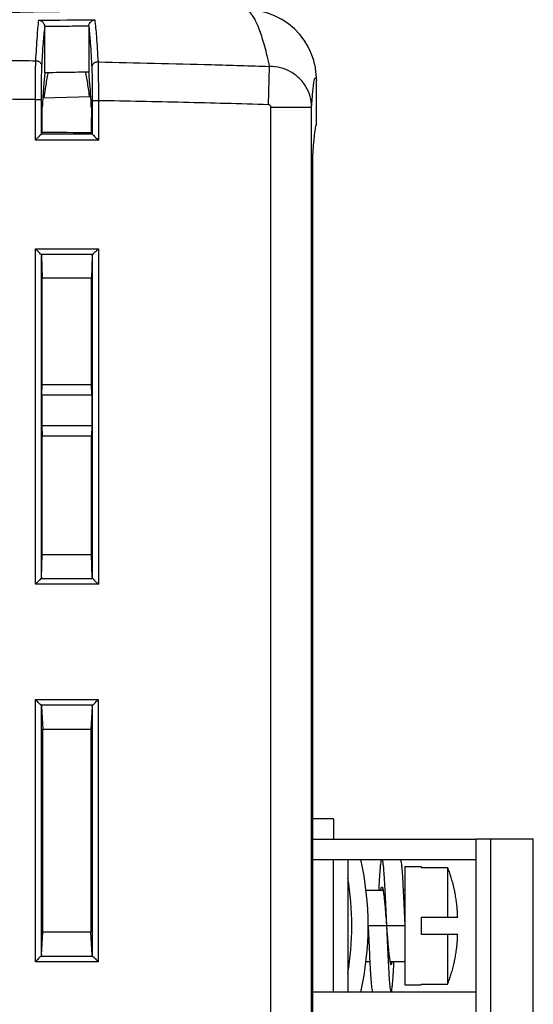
# Model space of a CAD drawing. Header units: millimetres. Extents: x 0 to 420, y 0 to 297.
# Tile 18 of 23: x 235 to 260, y 150 to 198. Entities that reach past the tile are written whole.
import ezdxf

# ---------------------------------------------------------------- set-up
doc = ezdxf.new("R2010")
doc.units = ezdxf.units.MM
doc.layers.add('Line', color=3, linetype='CONTINUOUS', lineweight=25)

msp = doc.modelspace()

# ---------------------------------------------------------------- linework, layer by layer
at = {"layer": 'Line', "color": 7, "linetype": 'Continuous'}
for p, q in [((236.362, 195.412), (236.362, 197.634)), ((238.513, 197.659), (238.513, 195.444)), ((247.327, 193.833), (247.381, 195.71)), ((249.601, 195.774), (249.688, 194.998)), ((238.513, 195.444), (238.513, 195.431)), ((249.688, 192.814), (249.688, 194.998)), ((235.893, 192.095), (235.893, 194.08)), ((235.893, 194.08), (236.193, 194.08)), ((236.193, 192.395), (236.193, 194.08)), ((236.259, 194.17), (238.61, 194.232)), ((238.682, 194.03), (238.682, 192.394)), ((238.982, 194.03), (238.682, 194.03)), ((238.982, 194.03), (238.982, 192.093)), ((236.226, 192.462), (236.226, 193.708)), ((236.226, 193.708), (236.231, 193.708)), ((247.443, 103.29), (247.443, 193.71)), ((247.443, 193.71), (249.443, 193.71)), ((249.443, 103.29), (249.443, 193.71)), ((238.649, 192.46), (238.649, 193.212)), ((249.688, 192.814), (249.678, 192.817)), ((236.193, 192.395), (236.226, 192.462)), ((238.649, 192.46), (238.682, 192.394)), ((249.487, 191.337), (249.487, 191.13)), ((249.487, 191.13), (249.487, 105.87)), ((249.46, 190.16), (249.46, 106.84)), ((249.487, 190.158), (249.46, 190.158)), ((249.487, 190.603), (249.462, 190.603)), ((235.893, 170.327), (235.893, 186.773)), ((235.893, 186.773), (238.982, 186.773)), ((238.982, 186.773), (238.982, 170.327)), ((236.152, 186.513), (238.723, 186.513)), ((236.193, 186.43), (236.226, 185.33)), ((236.193, 170.67), (236.193, 186.43)), ((238.682, 186.43), (238.649, 185.33)), ((238.682, 186.43), (238.682, 170.67)), ((236.226, 180.12), (236.226, 185.33)), ((238.649, 185.33), (236.226, 185.33)), ((238.649, 180.12), (238.649, 185.33)), ((236.21, 179.6), (236.226, 180.12)), ((236.226, 180.12), (238.649, 180.12)), ((238.665, 179.6), (238.649, 180.12)), ((236.21, 179.6), (236.21, 178.1)), ((238.665, 179.6), (236.21, 179.6)), ((238.665, 179.6), (238.665, 178.1)), ((236.21, 178.1), (236.226, 177.58)), ((238.665, 178.1), (236.21, 178.1)), ((238.665, 178.1), (238.649, 177.58)), ((236.226, 171.77), (236.226, 177.58)), ((238.649, 177.58), (236.226, 177.58)), ((238.649, 171.77), (238.649, 177.58)), ((236.193, 170.67), (236.226, 171.77)), ((238.649, 171.77), (236.226, 171.77)), ((238.682, 170.67), (238.649, 171.77)), ((238.723, 170.587), (236.152, 170.587)), ((238.982, 170.327), (235.893, 170.327)), ((249.487, 166.142), (249.46, 166.142)), ((235.898, 151.827), (235.898, 164.673)), ((235.898, 164.673), (238.977, 164.673)), ((238.977, 164.673), (238.977, 151.827)), ((236.158, 164.413), (238.717, 164.413)), ((236.198, 164.333), (236.264, 163.23)), ((236.198, 152.167), (236.198, 164.333)), ((238.677, 164.333), (238.611, 163.23)), ((238.677, 164.333), (238.677, 152.167)), ((236.264, 153.27), (236.264, 163.23)), ((236.264, 163.23), (238.611, 163.23)), ((238.611, 163.23), (238.611, 153.27)), ((250.512, 158.83), (249.487, 158.83)), ((250.512, 158.83), (250.512, 157.82)), ((257.512, 157.82), (249.487, 157.82)), ((257.511, 118.53), (257.511, 157.85)), ((257.511, 157.85), (260.312, 157.85)), ((258.234, 118.53), (258.234, 157.85)), ((260.312, 118.53), (260.312, 157.85)), ((249.487, 156.84), (257.512, 156.84)), ((250.512, 150.34), (250.512, 156.84)), ((251.212, 156.84), (251.212, 150.34)), ((251.218, 156.818), (251.302, 156.84)), ((254.012, 156.49), (254.012, 150.69)), ((254.012, 156.49), (254.812, 156.49)), ((254.812, 156.49), (254.812, 156.447)), ((254.812, 156.447), (256.112, 156.447)), ((256.112, 156.447), (256.112, 154.015)), ((251.212, 155.34), (251.305, 155.34)), ((252.111, 155.34), (252.944, 155.34)), ((253.931, 155.34), (254.012, 155.34)), ((254.812, 154.015), (254.812, 153.165)), ((254.812, 154.015), (256.603, 154.015)), ((254.012, 153.59), (252.212, 153.59)), ((236.198, 152.167), (236.264, 153.27)), ((238.611, 153.27), (236.264, 153.27)), ((238.677, 152.167), (238.611, 153.27)), ((256.603, 153.165), (254.812, 153.165)), ((256.112, 153.165), (256.112, 150.733)), ((238.717, 152.087), (236.158, 152.087)), ((238.977, 151.827), (235.898, 151.827)), ((251.212, 151.84), (251.305, 151.84)), ((252.111, 151.84), (252.294, 151.84)), ((253.281, 151.84), (254.012, 151.84)), ((254.012, 150.69), (254.812, 150.69)), ((254.812, 150.733), (254.812, 150.69)), ((254.812, 150.733), (256.112, 150.733)), ((257.512, 150.34), (249.487, 150.34)), ((251.218, 150.362), (251.302, 150.34))]:
    msp.add_line(p, q, dxfattribs=at)
msp.add_lwpolyline([(249.601, 195.774), (249.588, 195.829), (249.545, 195.991), (249.486, 196.18), (249.394, 196.417), (249.257, 196.699), (249.074, 196.997), (248.856, 197.28), (248.602, 197.546), (248.31, 197.791), (247.988, 198.005), (247.65, 198.179), (247.299, 198.315), (246.927, 198.415)], dxfattribs=at)
for centre, radius, start, end in [((236.908, -620.115), 812.21, 89.853679, 90.071631), ((236.908, -620.115), 812.51, 89.874879, 90.050459), ((236.908, -620.115), 812.577, 89.877241, 90.048103), ((237.212, 153.59), 15, 347.4837, 12.5163), ((237.212, 153.59), 14.2, 350.5238, 9.4762)]:
    msp.add_arc(centre, radius, start, end, dxfattribs=at)
for points in [[(163.256, 193.89), (190.782, 196.835), (218.495, 198.373), (246.179, 198.492)], [(236.064, 197.971), (236.978, 197.981), (237.892, 197.99), (238.805, 197.998)], [(236.509, 195.294), (236.518, 195.335), (236.526, 195.376), (236.536, 195.417)], [(238.336, 195.443), (238.347, 195.397), (238.357, 195.351), (238.367, 195.304)], [(249.543, 192.098), (249.512, 191.776), (249.492, 191.453), (249.472, 191.13)], [(249.56, 192.255), (249.554, 192.203), (249.548, 192.15), (249.543, 192.098)], [(249.461, 190.479), (249.46, 190.427), (249.46, 190.374), (249.46, 190.322)], [(249.46, 190.322), (249.46, 190.268), (249.46, 190.214), (249.46, 190.16)]]:
    msp.add_open_spline(points, degree=3, dxfattribs=at)
for points, knots in [([(247.381, 195.71), (247.344, 195.884), (247.269, 196.212), (247.15, 196.675), (247.031, 197.083), (246.912, 197.437), (246.794, 197.739), (246.675, 197.989), (246.556, 198.19), (246.436, 198.342), (246.313, 198.446), (246.222, 198.484), (246.179, 198.492)], [0, 0, 0, 0, 0.532616, 1.009905, 1.434292, 1.807316, 2.130547, 2.406116, 2.637166, 2.828081, 2.98489, 3.116842, 3.116842, 3.116842, 3.116842]), ([(235.917, 195.986), (235.938, 196.388), (235.977, 197.051), (236.031, 197.712), (236.064, 197.971)], [0, 0, 0, 0, 1.207403, 1.990558, 1.990558, 1.990558, 1.990558]), ([(236.359, 197.677), (236.351, 197.733), (236.307, 197.835), (236.195, 197.935), (236.106, 197.966), (236.064, 197.971)], [0, 0, 0, 0, 0.1700648, 0.3153344, 0.4428839, 0.4428839, 0.4428839, 0.4428839]), ([(238.515, 197.698), (238.523, 197.754), (238.565, 197.856), (238.675, 197.959), (238.763, 197.991), (238.805, 197.998)], [0, 0, 0, 0, 0.169823, 0.3151191, 0.4427528, 0.4427528, 0.4427528, 0.4427528]), ([(238.805, 197.998), (238.841, 197.728), (238.9, 197.038), (238.944, 196.348), (238.967, 195.929)], [0, 0, 0, 0, 0.816657, 2.074797, 2.074797, 2.074797, 2.074797]), ([(236.213, 195.7), (236.235, 196.089), (236.275, 196.734), (236.33, 197.379), (236.362, 197.634)], [0, 0, 0, 0, 1.167143, 1.939691, 1.939691, 1.939691, 1.939691]), ([(236.359, 197.677), (236.719, 197.681), (237.437, 197.688), (238.156, 197.695), (238.515, 197.698)], [0, 0, 0, 0, 1.078524, 2.156484, 2.156484, 2.156484, 2.156484]), ([(236.359, 197.677), (236.36, 197.672), (236.361, 197.663), (236.362, 197.648), (236.362, 197.639), (236.362, 197.634)], [0, 0, 0, 0, 0.01435513, 0.02871068, 0.04307135, 0.04307135, 0.04307135, 0.04307135]), ([(238.513, 197.659), (238.513, 197.664), (238.513, 197.672), (238.514, 197.685), (238.515, 197.694), (238.515, 197.698)], [0, 0, 0, 0, 0.01290198, 0.02579976, 0.03869718, 0.03869718, 0.03869718, 0.03869718]), ([(238.513, 197.659), (238.546, 197.393), (238.601, 196.721), (238.641, 196.049), (238.662, 195.645)], [0, 0, 0, 0, 0.804946, 2.020525, 2.020525, 2.020525, 2.020525]), ([(233.965, 196.016), (234.181, 196.013), (234.614, 196.007), (235.265, 195.997), (235.7, 195.99), (235.917, 195.986)], [0, 0, 0, 0, 0.648787, 1.299759, 1.95293, 1.95293, 1.95293, 1.95293]), ([(235.893, 194.08), (235.893, 194.247), (235.894, 194.57), (235.898, 195.028), (235.903, 195.426), (235.909, 195.739), (235.914, 195.916), (235.917, 195.986)], [0, 0, 0, 0, 0.500147, 0.96847, 1.375297, 1.694748, 1.906452, 1.906452, 1.906452, 1.906452]), ([(235.917, 195.986), (235.969, 195.985), (236.071, 195.958), (236.184, 195.85), (236.213, 195.749), (236.213, 195.7)], [0, 0, 0, 0, 0.1531257, 0.3033778, 0.4503553, 0.4503553, 0.4503553, 0.4503553]), ([(236.193, 194.08), (236.193, 194.222), (236.193, 194.496), (236.196, 194.886), (236.2, 195.224), (236.205, 195.49), (236.21, 195.641), (236.213, 195.7)], [0, 0, 0, 0, 0.424394, 0.822726, 1.169281, 1.440915, 1.620509, 1.620509, 1.620509, 1.620509]), ([(238.967, 195.929), (238.915, 195.93), (238.81, 195.905), (238.692, 195.797), (238.662, 195.694), (238.662, 195.645)], [0, 0, 0, 0, 0.1561317, 0.3091276, 0.4584196, 0.4584196, 0.4584196, 0.4584196]), ([(238.662, 195.645), (238.665, 195.584), (238.67, 195.432), (238.675, 195.166), (238.679, 194.829), (238.682, 194.442), (238.682, 194.17), (238.682, 194.03)], [0, 0, 0, 0, 0.182274, 0.454225, 0.799253, 1.194574, 1.615032, 1.615032, 1.615032, 1.615032]), ([(238.967, 195.929), (238.97, 195.858), (238.974, 195.68), (238.979, 195.366), (238.982, 194.97), (238.983, 194.515), (238.983, 194.195), (238.982, 194.03)], [0, 0, 0, 0, 0.214778, 0.534642, 0.939582, 1.404257, 1.899763, 1.899763, 1.899763, 1.899763]), ([(238.967, 195.929), (239.888, 195.91), (241.744, 195.869), (244.548, 195.796), (246.432, 195.74), (247.381, 195.71)], [0, 0, 0, 0, 2.763035, 5.568262, 8.416924, 8.416924, 8.416924, 8.416924]), ([(249.443, 193.71), (249.442, 193.885), (249.393, 194.236), (249.184, 194.725), (248.853, 195.143), (248.422, 195.463), (247.92, 195.664), (247.561, 195.71), (247.381, 195.71)], [0, 0, 0, 0, 0.524172, 1.048524, 1.575345, 2.106103, 2.641226, 3.180034, 3.180034, 3.180034, 3.180034]), ([(236.362, 195.415), (236.35, 195.313), (236.326, 195.082), (236.294, 194.697), (236.262, 194.23), (236.241, 193.892), (236.231, 193.708)], [0, 0, 0, 0, 0.308264, 0.694449, 1.16118, 1.711496, 1.711496, 1.711496, 1.711496]), ([(236.33, 194.172), (236.349, 194.325), (236.4, 194.701), (236.463, 195.074), (236.509, 195.294)], [0, 0, 0, 0, 0.462698, 1.135708, 1.135708, 1.135708, 1.135708]), ([(236.362, 195.412), (236.721, 195.418), (237.438, 195.429), (238.154, 195.439), (238.513, 195.444)], [0, 0, 0, 0, 1.075606, 2.151135, 2.151135, 2.151135, 2.151135]), ([(238.367, 195.304), (238.413, 195.079), (238.471, 194.721), (238.519, 194.362), (238.535, 194.231)], [0, 0, 0, 0, 0.689573, 1.086871, 1.086871, 1.086871, 1.086871]), ([(238.643, 193.688), (238.63, 193.931), (238.604, 194.367), (238.562, 194.948), (238.53, 195.286), (238.513, 195.431)], [0, 0, 0, 0, 0.729951, 1.310306, 1.748299, 1.748299, 1.748299, 1.748299]), ([(249.443, 193.71), (249.451, 193.846), (249.468, 194.094), (249.495, 194.431), (249.524, 194.7), (249.546, 194.905), (249.581, 195.041), (249.587, 195.128), (249.645, 195.166), (249.669, 195.076), (249.68, 195.035), (249.688, 194.998)], [0, 0, 0, 0, 0.407838, 0.745243, 1.015102, 1.219533, 1.36044, 1.440664, 1.470893, 1.524598, 1.63596, 1.63596, 1.63596, 1.63596]), ([(235.893, 194.08), (235.574, 194.085), (234.937, 194.093), (234.301, 194.101), (233.982, 194.105)], [0, 0, 0, 0, 0.955324, 1.910547, 1.910547, 1.910547, 1.910547]), ([(247.327, 193.833), (245.936, 193.873), (243.155, 193.946), (240.373, 194.004), (238.982, 194.03)], [0, 0, 0, 0, 4.174634, 8.34711, 8.34711, 8.34711, 8.34711]), ([(238.643, 193.688), (238.643, 193.685), (238.643, 193.68), (238.644, 193.675), (238.644, 193.673)], [0, 0, 0, 0, 0.00825183, 0.01528931, 0.01528931, 0.01528931, 0.01528931]), ([(238.644, 193.673), (238.645, 193.647), (238.646, 193.584), (238.648, 193.478), (238.649, 193.351), (238.649, 193.259), (238.649, 193.212)], [0, 0, 0, 0, 0.0778899, 0.1868078, 0.3184169, 0.4611355, 0.4611355, 0.4611355, 0.4611355]), ([(247.443, 193.71), (247.443, 193.721), (247.44, 193.742), (247.429, 193.771), (247.41, 193.796), (247.386, 193.817), (247.358, 193.83), (247.337, 193.833), (247.327, 193.833)], [0, 0, 0, 0, 0.030898, 0.0620553, 0.0933113, 0.1244777, 0.1554225, 0.1861164, 0.1861164, 0.1861164, 0.1861164]), ([(249.679, 192.819), (249.625, 192.839), (249.61, 192.503), (249.576, 192.391), (249.56, 192.255)], [0, 0, 0, 0, 0.1703135, 0.5801826, 0.5801826, 0.5801826, 0.5801826]), ([(236.193, 192.395), (236.185, 192.38), (236.14, 192.349), (236.078, 192.277), (235.988, 192.191), (235.925, 192.127), (235.893, 192.095)], [0, 0, 0, 0, 0.0506816, 0.1562389, 0.2868243, 0.4244579, 0.4244579, 0.4244579, 0.4244579]), ([(238.682, 192.394), (238.687, 192.383), (238.719, 192.362), (238.763, 192.31), (238.832, 192.245), (238.905, 192.17), (238.957, 192.119), (238.982, 192.093)], [0, 0, 0, 0, 0.0342336, 0.1093893, 0.2070953, 0.3155686, 0.4247351, 0.4247351, 0.4247351, 0.4247351]), ([(249.472, 191.13), (249.471, 191.11), (249.469, 191.064), (249.467, 190.983), (249.465, 190.881), (249.464, 190.806), (249.463, 190.766)], [0, 0, 0, 0, 0.0579608, 0.139424, 0.242297, 0.3639291, 0.3639291, 0.3639291, 0.3639291]), ([(249.463, 190.766), (249.463, 190.72), (249.462, 190.625), (249.461, 190.529), (249.461, 190.479)], [0, 0, 0, 0, 0.1372552, 0.2865966, 0.2865966, 0.2865966, 0.2865966]), ([(236.152, 186.513), (236.128, 186.538), (236.073, 186.593), (235.986, 186.68), (235.924, 186.741), (235.893, 186.773)], [0, 0, 0, 0, 0.1055032, 0.2325408, 0.3674235, 0.3674235, 0.3674235, 0.3674235]), ([(238.723, 186.513), (238.747, 186.538), (238.802, 186.593), (238.889, 186.68), (238.951, 186.741), (238.982, 186.773)], [0, 0, 0, 0, 0.1055032, 0.2325408, 0.3674235, 0.3674235, 0.3674235, 0.3674235]), ([(236.152, 186.513), (236.16, 186.506), (236.174, 186.489), (236.189, 186.46), (236.192, 186.44), (236.193, 186.43)], [0, 0, 0, 0, 0.03358089, 0.06489419, 0.09474858, 0.09474858, 0.09474858, 0.09474858]), ([(238.682, 186.43), (238.683, 186.44), (238.686, 186.46), (238.701, 186.489), (238.715, 186.506), (238.723, 186.513)], [0, 0, 0, 0, 0.02985439, 0.06116769, 0.09474858, 0.09474858, 0.09474858, 0.09474858]), ([(236.152, 170.587), (236.128, 170.562), (236.073, 170.507), (235.986, 170.42), (235.924, 170.359), (235.893, 170.327)], [0, 0, 0, 0, 0.1055032, 0.2325408, 0.3674235, 0.3674235, 0.3674235, 0.3674235]), ([(236.193, 170.67), (236.192, 170.66), (236.189, 170.64), (236.174, 170.611), (236.16, 170.595), (236.152, 170.587)], [0, 0, 0, 0, 0.02985439, 0.06116769, 0.09474858, 0.09474858, 0.09474858, 0.09474858]), ([(238.723, 170.587), (238.715, 170.595), (238.701, 170.611), (238.686, 170.64), (238.683, 170.66), (238.682, 170.67)], [0, 0, 0, 0, 0.03358089, 0.06489419, 0.09474858, 0.09474858, 0.09474858, 0.09474858]), ([(238.723, 170.587), (238.747, 170.562), (238.802, 170.507), (238.889, 170.42), (238.951, 170.359), (238.982, 170.327)], [0, 0, 0, 0, 0.1055032, 0.2325408, 0.3674235, 0.3674235, 0.3674235, 0.3674235]), ([(236.158, 164.413), (236.133, 164.438), (236.078, 164.493), (235.991, 164.58), (235.93, 164.641), (235.898, 164.673)], [0, 0, 0, 0, 0.1055032, 0.2325408, 0.3674235, 0.3674235, 0.3674235, 0.3674235]), ([(238.717, 164.413), (238.742, 164.438), (238.797, 164.493), (238.884, 164.58), (238.945, 164.641), (238.977, 164.673)], [0, 0, 0, 0, 0.1055032, 0.2325408, 0.3674235, 0.3674235, 0.3674235, 0.3674235]), ([(236.158, 164.413), (236.165, 164.406), (236.179, 164.39), (236.193, 164.362), (236.197, 164.342), (236.198, 164.333)], [0, 0, 0, 0, 0.03248284, 0.06283282, 0.09175065, 0.09175065, 0.09175065, 0.09175065]), ([(238.677, 164.333), (238.678, 164.342), (238.682, 164.362), (238.696, 164.39), (238.71, 164.406), (238.717, 164.413)], [0, 0, 0, 0, 0.02891783, 0.05926781, 0.09175065, 0.09175065, 0.09175065, 0.09175065]), ([(252.744, 155.34), (252.745, 155.367), (252.753, 155.52), (252.768, 155.784), (252.788, 156.113), (252.812, 156.381), (252.825, 156.6), (252.86, 156.722), (252.854, 156.828), (252.884, 156.833), (252.887, 156.833)], [0, 0, 0, 0, 0.080895, 0.46127, 0.792355, 1.066823, 1.278667, 1.423438, 1.498939, 1.509777, 1.509777, 1.509777, 1.509777]), ([(252.887, 156.833), (252.891, 156.833), (252.921, 156.828), (252.915, 156.722), (252.95, 156.6), (252.963, 156.381), (252.987, 156.113), (253.007, 155.784), (253.028, 155.407), (253.049, 154.99), (253.07, 154.541), (253.091, 154.071), (253.105, 153.751), (253.112, 153.59)], [0, 0, 0, 0, 0.010838, 0.086339, 0.23111, 0.442953, 0.717421, 1.048507, 1.428882, 1.850095, 2.302771, 2.776822, 3.261683, 3.261683, 3.261683, 3.261683]), ([(253.788, 156.833), (253.791, 156.833), (253.821, 156.828), (253.815, 156.722), (253.85, 156.6), (253.863, 156.381), (253.887, 156.113), (253.907, 155.784), (253.928, 155.407), (253.949, 154.99), (253.97, 154.541), (253.991, 154.071), (254.005, 153.751), (254.012, 153.59)], [0, 0, 0, 0, 0.010838, 0.086339, 0.23111, 0.442953, 0.717421, 1.048507, 1.428882, 1.850095, 2.302771, 2.776822, 3.261683, 3.261683, 3.261683, 3.261683]), ([(256.603, 154.015), (256.603, 154.041), (256.601, 154.093), (256.597, 154.172), (256.593, 154.25), (256.588, 154.328), (256.582, 154.406), (256.575, 154.488), (256.566, 154.576), (256.556, 154.673), (256.542, 154.781), (256.526, 154.901), (256.504, 155.035), (256.479, 155.18), (256.448, 155.333), (256.413, 155.487), (256.377, 155.632), (256.341, 155.765), (256.306, 155.888), (256.27, 156.004), (256.233, 156.117), (256.195, 156.227), (256.155, 156.337), (256.127, 156.41), (256.112, 156.447)], [0, 0, 0, 0, 0.078236, 0.156848, 0.235168, 0.312832, 0.390871, 0.472111, 0.559454, 0.655808, 0.763942, 0.885438, 1.02055, 1.169396, 1.328956, 1.489486, 1.640686, 1.77781, 1.904385, 2.024556, 2.142231, 2.259083, 2.375804, 2.49308, 2.49308, 2.49308, 2.49308]), ([(252.832, 155.34), (252.837, 155.362), (252.845, 155.407), (252.854, 155.465), (252.881, 155.485), (252.888, 155.488)], [0, 0, 0, 0, 0.0680839, 0.1402038, 0.1631763, 0.1631763, 0.1631763, 0.1631763]), ([(252.888, 155.488), (252.89, 155.488), (252.908, 155.49), (252.923, 155.422), (252.948, 155.342), (252.969, 155.191), (252.993, 155.004), (253.017, 154.772), (253.041, 154.508), (253.065, 154.217), (253.089, 153.908), (253.104, 153.697), (253.112, 153.59)], [0, 0, 0, 0, 0.005404, 0.053019, 0.150469, 0.297578, 0.490743, 0.724671, 0.992774, 1.287435, 1.600246, 1.922267, 1.922267, 1.922267, 1.922267]), ([(252.212, 153.59), (252.22, 153.429), (252.234, 153.109), (252.255, 152.639), (252.276, 152.19), (252.297, 151.773), (252.318, 151.396), (252.338, 151.067), (252.362, 150.799), (252.375, 150.58), (252.41, 150.458), (252.404, 150.352), (252.434, 150.347), (252.438, 150.347)], [0, 0, 0, 0, 0.484861, 0.958913, 1.411588, 1.832801, 2.213177, 2.544262, 2.81873, 3.030573, 3.175344, 3.250846, 3.261683, 3.261683, 3.261683, 3.261683]), ([(253.112, 153.59), (253.121, 153.483), (253.136, 153.272), (253.16, 152.963), (253.184, 152.672), (253.208, 152.408), (253.232, 152.176), (253.256, 151.989), (253.277, 151.838), (253.302, 151.758), (253.317, 151.69), (253.335, 151.692), (253.337, 151.692)], [0, 0, 0, 0, 0.322022, 0.634833, 0.929493, 1.197597, 1.431524, 1.62469, 1.771798, 1.869249, 1.916864, 1.922267, 1.922267, 1.922267, 1.922267]), ([(253.112, 153.59), (253.12, 153.429), (253.134, 153.109), (253.155, 152.639), (253.176, 152.19), (253.197, 151.773), (253.218, 151.396), (253.238, 151.067), (253.262, 150.799), (253.275, 150.58), (253.31, 150.458), (253.304, 150.352), (253.334, 150.347), (253.337, 150.347)], [0, 0, 0, 0, 0.484861, 0.958913, 1.411588, 1.832801, 2.213177, 2.544262, 2.81873, 3.030573, 3.175344, 3.250846, 3.261683, 3.261683, 3.261683, 3.261683]), ([(256.112, 150.733), (256.127, 150.771), (256.156, 150.845), (256.197, 150.958), (256.236, 151.072), (256.273, 151.186), (256.309, 151.303), (256.344, 151.425), (256.38, 151.557), (256.415, 151.699), (256.448, 151.848), (256.478, 151.999), (256.504, 152.143), (256.525, 152.277), (256.542, 152.399), (256.556, 152.508), (256.566, 152.605), (256.575, 152.693), (256.582, 152.775), (256.588, 152.853), (256.593, 152.931), (256.597, 153.009), (256.601, 153.087), (256.603, 153.139), (256.603, 153.165)], [0, 0, 0, 0, 0.119981, 0.240199, 0.360337, 0.480195, 0.601065, 0.726926, 0.861942, 1.009506, 1.165589, 1.321585, 1.46932, 1.605328, 1.728599, 1.838172, 1.935103, 2.022416, 2.103285, 2.180875, 2.258286, 2.336533, 2.415068, 2.49308, 2.49308, 2.49308, 2.49308]), ([(236.158, 152.087), (236.133, 152.062), (236.078, 152.007), (235.991, 151.92), (235.93, 151.859), (235.898, 151.827)], [0, 0, 0, 0, 0.1055032, 0.2325408, 0.3674235, 0.3674235, 0.3674235, 0.3674235]), ([(236.198, 152.167), (236.197, 152.158), (236.193, 152.138), (236.179, 152.11), (236.165, 152.094), (236.158, 152.087)], [0, 0, 0, 0, 0.02891783, 0.05926781, 0.09175065, 0.09175065, 0.09175065, 0.09175065]), ([(238.717, 152.087), (238.71, 152.094), (238.696, 152.11), (238.682, 152.138), (238.678, 152.158), (238.677, 152.167)], [0, 0, 0, 0, 0.03248284, 0.06283282, 0.09175065, 0.09175065, 0.09175065, 0.09175065]), ([(238.717, 152.087), (238.742, 152.062), (238.797, 152.007), (238.884, 151.92), (238.945, 151.859), (238.977, 151.827)], [0, 0, 0, 0, 0.1055032, 0.2325408, 0.3674235, 0.3674235, 0.3674235, 0.3674235]), ([(253.337, 150.347), (253.341, 150.347), (253.371, 150.352), (253.365, 150.458), (253.4, 150.58), (253.413, 150.799), (253.437, 151.067), (253.457, 151.396), (253.472, 151.66), (253.48, 151.813), (253.481, 151.84)], [0, 0, 0, 0, 0.010838, 0.086339, 0.23111, 0.442953, 0.717421, 1.048507, 1.428882, 1.509777, 1.509777, 1.509777, 1.509777]), ([(253.337, 151.692), (253.344, 151.695), (253.371, 151.715), (253.38, 151.773), (253.388, 151.818), (253.393, 151.84)], [0, 0, 0, 0, 0.0229725, 0.0950924, 0.1631763, 0.1631763, 0.1631763, 0.1631763])]:
    msp.add_open_spline(points, degree=3, knots=knots, dxfattribs=at)

doc.saveas('drawing.dxf')
